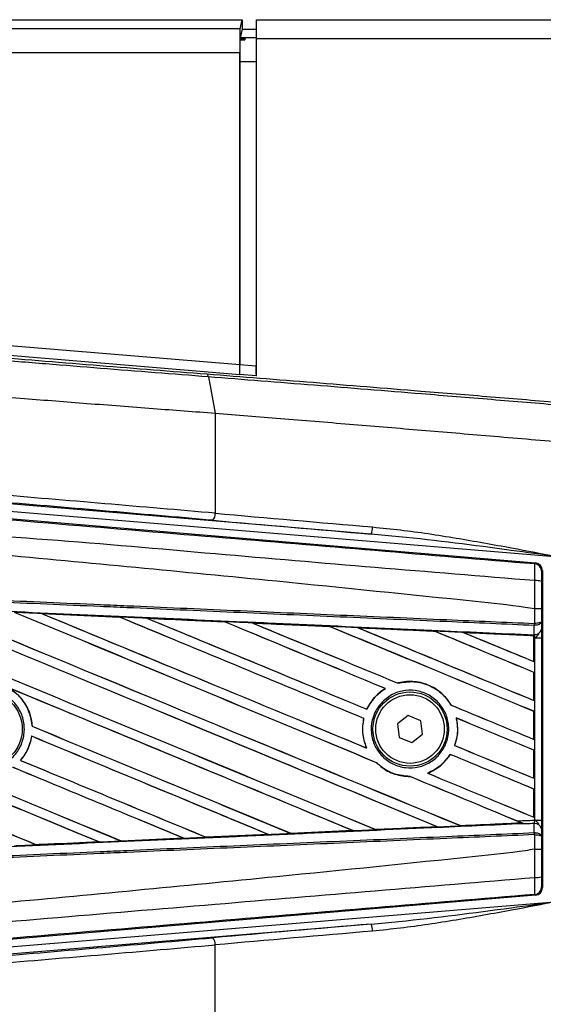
# Model space of a CAD drawing. Header units: millimetres. Extents: x 0 to 420, y 0 to 297.
# Tile 31 of 69: x 63.69 to 67.65, y 244.97 to 252.42. Entities that reach past the tile are written whole.
import ezdxf

# ---------------------------------------------------------------- set-up
doc = ezdxf.new("R2010")
doc.units = ezdxf.units.MM

msp = doc.modelspace()

# ---------------------------------------------------------------- linework, layer by layer
at = {"color": 7, "linetype": 'Continuous', "lineweight": 25}
for p, q in [((61.20394, 252.4204), (65.37367, 252.4204)), ((65.35644, 252.35145), (65.37367, 252.4204)), ((65.37367, 252.4204), (65.37367, 252.34878)), ((65.4806, 252.27724), (65.4806, 252.4204)), ((65.4806, 252.4204), (96.61769, 252.4204)), ((65.35644, 252.35145), (61.20394, 252.35145)), ((65.37367, 252.34878), (65.35706, 252.28232)), ((65.37367, 252.34878), (65.4806, 252.34878)), ((65.35649, 252.27849), (65.35649, 252.26749)), ((65.35649, 252.27849), (65.39259, 252.27849)), ((65.35649, 252.26749), (65.39259, 252.26749)), ((65.4806, 252.28232), (65.35706, 252.28232)), ((65.39259, 252.27849), (65.39259, 252.26749)), ((65.4806, 252.27724), (96.61769, 252.27724)), ((65.4806, 249.72504), (65.4806, 252.27724)), ((61.20394, 252.17261), (65.35493, 252.17261)), ((65.35493, 249.80732), (65.35493, 252.17261)), ((65.35556, 252.10348), (65.35556, 249.80852)), ((65.35556, 252.10348), (65.4806, 252.10348)), ((65.47935, 250.45402), (65.47935, 249.79824)), ((65.4806, 250.45402), (65.47935, 250.45402)), ((65.35493, 249.80732), (63.21109, 249.98546)), ((63.20812, 249.91389), (65.35432, 249.73556)), ((65.47935, 249.79824), (65.35556, 249.80852)), ((65.4806, 249.79824), (65.47935, 249.79824)), ((65.11716, 249.71706), (65.16852, 249.4428)), ((65.35432, 249.73556), (65.35494, 249.73676)), ((65.35494, 249.73676), (65.47999, 249.72637)), ((65.48032, 249.73829), (65.4785, 249.73829)), ((65.47999, 249.72637), (65.4806, 249.72755)), ((65.48032, 249.73829), (65.48032, 249.73829)), ((65.16852, 249.4428), (65.16852, 248.68526)), ((66.3484, 248.52758), (63.46799, 248.76693)), ((63.34752, 248.66672), (67.59334, 248.30872)), ((63.46354, 248.71344), (67.76752, 248.3558)), ((67.58774, 248.30357), (67.59334, 248.30872)), ((67.64579, 248.25166), (67.64019, 248.24651)), ((67.64579, 248.25166), (67.64579, 245.85222)), ((63.85498, 247.92592), (64.44287, 247.89983)), ((63.85526, 247.92582), (63.85498, 247.92592)), ((63.85526, 247.92582), (63.85775, 247.92511)), ((67.58791, 247.96129), (67.58796, 247.96129)), ((67.58791, 247.85096), (67.58791, 247.96129)), ((67.63936, 247.96116), (67.63936, 247.86577)), ((64.44287, 247.89983), (64.4432, 247.89968)), ((64.44393, 247.89905), (64.4432, 247.89968)), ((64.65257, 247.89034), (64.65206, 247.89053)), ((65.23872, 247.86414), (64.65257, 247.89034)), ((64.65257, 247.89034), (64.65502, 247.88965)), ((65.2381, 247.86442), (65.23872, 247.86414)), ((65.23943, 247.86353), (65.23872, 247.86414)), ((65.45066, 247.85464), (65.44976, 247.85498)), ((65.45066, 247.85464), (65.45304, 247.85396)), ((67.58565, 247.85096), (67.58791, 247.85096)), ((67.63936, 247.86577), (67.63988, 247.8074)), ((66.03517, 247.82782), (66.03447, 247.8284)), ((66.24952, 247.81871), (66.25183, 247.81806)), ((66.83112, 247.79191), (66.83046, 247.79247)), ((67.04917, 247.78257), (67.05139, 247.78194)), ((67.58179, 247.75839), (67.04917, 247.78257)), ((67.58435, 247.83574), (67.58796, 247.83582)), ((67.58496, 247.76681), (67.58435, 247.83574)), ((67.58153, 247.75789), (67.58179, 247.75839)), ((67.58153, 247.75789), (67.58153, 247.56284)), ((67.58184, 247.75953), (67.58179, 247.75839)), ((67.58184, 247.74149), (67.58184, 247.75953)), ((67.58184, 247.56237), (67.58184, 247.74149)), ((67.58867, 247.74119), (67.58184, 247.74149)), ((67.58192, 247.7647), (67.58194, 247.76695)), ((67.58194, 247.76695), (67.58496, 247.76681)), ((67.58867, 246.36269), (67.58867, 247.74119)), ((67.58867, 247.74119), (67.64012, 247.74119)), ((67.64012, 247.74119), (67.64012, 246.36269)), ((67.58153, 247.56284), (67.58184, 247.56237)), ((67.58184, 247.48061), (67.58153, 247.4804)), ((67.58153, 247.4804), (67.58153, 247.26842)), ((67.58184, 247.26795), (67.58184, 247.48061)), ((66.55204, 247.39919), (66.55158, 247.39972)), ((66.45615, 247.35871), (66.4572, 247.35861)), ((67.58153, 247.26842), (67.58184, 247.26795)), ((66.31781, 247.20162), (66.31736, 247.20214)), ((66.95594, 247.23257), (66.95524, 247.23252)), ((67.58184, 247.1862), (67.58153, 247.18599)), ((67.58153, 247.18599), (67.58153, 246.97401)), ((67.58184, 246.97354), (67.58184, 247.1862)), ((66.29349, 247.13179), (66.29415, 247.13186)), ((66.63054, 247.15438), (66.54855, 247.09151)), ((66.72598, 247.1148), (66.63054, 247.15438)), ((66.73942, 247.01236), (66.72598, 247.1148)), ((66.99398, 247.13582), (66.99479, 247.13515)), ((63.78279, 247.0729), (63.78217, 247.07282)), ((66.54855, 247.09151), (66.562, 246.98908)), ((63.77864, 246.99759), (63.77919, 246.99703)), ((66.562, 246.98908), (66.65743, 246.9495)), ((66.65743, 246.9495), (66.73942, 247.01236)), ((67.58153, 246.97401), (67.58184, 246.97354)), ((66.3151, 246.90832), (66.31409, 246.90908)), ((66.98226, 246.92727), (66.98157, 246.92722)), ((67.58184, 246.89178), (67.58153, 246.89157)), ((67.58153, 246.89157), (67.58153, 246.6796)), ((67.58184, 246.67913), (67.58184, 246.89178)), ((63.69452, 246.81501), (63.6937, 246.81502)), ((66.94853, 246.86028), (66.94895, 246.85976)), ((66.39004, 246.79731), (66.39098, 246.79727)), ((66.64322, 246.69258), (66.64392, 246.69195)), ((66.77762, 246.71745), (66.77636, 246.71763)), ((67.58153, 246.6796), (67.58184, 246.67913)), ((67.58184, 246.59737), (67.58153, 246.59716)), ((67.58153, 246.59716), (67.58153, 246.38518)), ((67.58184, 246.38471), (67.58184, 246.59737)), ((67.58153, 246.38518), (67.58184, 246.38471)), ((67.58867, 246.36269), (67.64012, 246.36269)), ((66.21144, 246.28294), (65.74223, 246.26196)), ((66.20841, 246.28386), (66.21026, 246.28339)), ((66.38362, 246.29121), (66.38307, 246.29173)), ((66.84823, 246.31274), (66.85002, 246.31229)), ((67.02562, 246.32024), (67.02508, 246.32075)), ((67.02562, 246.32024), (67.48938, 246.34129)), ((67.48765, 246.34172), (67.48938, 246.34129)), ((67.50802, 246.33371), (67.50339, 246.33561)), ((67.58435, 246.26813), (67.58496, 246.33706)), ((67.63988, 246.29647), (67.63936, 246.2381)), ((64.4569, 246.20481), (64.45631, 246.20537)), ((64.4569, 246.20481), (64.92954, 246.22591)), ((64.45717, 246.20468), (64.4569, 246.20481)), ((64.93005, 246.22572), (64.45717, 246.20468)), ((64.9276, 246.2264), (64.92954, 246.22591)), ((64.92954, 246.22591), (64.93005, 246.22572)), ((65.09926, 246.2335), (65.09868, 246.23405)), ((65.09971, 246.23328), (65.09926, 246.2335)), ((65.57088, 246.25431), (65.09971, 246.23328)), ((65.5682, 246.25508), (65.5701, 246.2546)), ((65.5701, 246.2546), (65.57088, 246.25431)), ((65.7415, 246.2623), (65.74094, 246.26283)), ((65.74223, 246.26196), (65.7415, 246.2623)), ((67.58435, 246.26813), (67.58796, 246.26806)), ((67.58791, 246.25291), (67.58565, 246.25291)), ((67.58791, 246.14259), (67.58791, 246.25291)), ((67.63936, 246.2381), (67.63936, 246.14272)), ((63.81443, 246.17624), (63.81383, 246.17681)), ((63.81443, 246.17624), (64.28858, 246.19731)), ((63.81458, 246.17616), (63.81443, 246.17624)), ((64.2866, 246.19782), (64.28858, 246.19731)), ((64.28858, 246.19731), (64.2889, 246.1972)), ((67.58796, 246.14259), (67.58791, 246.14259)), ((67.64019, 245.85736), (67.64579, 245.85222)), ((67.59334, 245.79516), (63.34752, 245.43716)), ((67.59334, 245.79516), (67.58774, 245.8003)), ((63.46354, 245.39044), (67.76752, 245.74807)), ((66.3484, 245.57629), (63.46799, 245.33695)), ((65.16852, 244.66107), (65.16852, 245.41862))]:
    msp.add_line(p, q, dxfattribs=at)
for centre, radius in [((63.42291, 247.05194), 0.28464), ((66.64399, 247.05194), 0.28099), ((66.64399, 247.05194), 0.25948)]:
    msp.add_circle(centre, radius, dxfattribs=at)
for centre, radius, start, end in [((65.10406, 248.67816), 0.06484, 314.312402, 6.281448), ((66.25807, 248.57672), 0.10283, 331.455562, 2.427057), ((67.58293, 248.24651), 0.05727, 0.004605, 85.17567), ((67.59983, 248.0424), 0.13313, 72.682423, 94.906811), ((67.42585, 247.85694), 0.15991, 352.381461, 357.856759), ((67.42948, 247.84282), 0.15864, 357.472223, 2.944029), ((67.5901, 247.81731), 0.05075, 264.186936, 348.746154), ((67.5901, 246.28657), 0.05075, 11.253846, 95.813064), ((67.42585, 246.24693), 0.15991, 2.143241, 7.618539), ((67.42948, 246.26106), 0.15864, 357.055971, 2.527777), ((67.59983, 246.06148), 0.13313, 265.093189, 287.317577), ((67.58293, 245.85737), 0.05727, 274.82433, 359.995395), ((66.25807, 245.52715), 0.10283, 357.572943, 28.544438), ((65.10406, 245.42571), 0.06484, 353.718552, 45.687598)]:
    msp.add_arc(centre, radius, start, end, dxfattribs=at)
for centre, major_axis, ratio, start_param, end_param in [((65.35649, 252.17261), (0, 0.17895), 0.0087269, 0.0349066, 1.5707963), ((65.35712, 252.10348), (0, 0.17895), 0.0087269, 0.4115168, 1.5707963), ((65.35712, 252.10348), (0, 0.17895), 0.0087269, 0.0349066, 0.2245258), ((65.35431, 249.80737), (0, 0.07183), 0.0086969, 3.1583232, 4.7116663), ((65.35493, 249.80857), (0, 0.07183), 0.0086969, 3.1583232, 4.7116663), ((65.47748, 249.79839), (0, 0.07183), 0.0260959, 3.7209589, 4.7102191), ((65.47997, 249.79818), (0, 0.07183), 0.0086969, 3.1583232, 3.7263347), ((63.207, 248.72735), (7.15795, -0.5905), 0.0172664, 1.2946372, 1.53427), ((63.20256, 248.67386), (7.10426, -0.5905), 0.0173951, 1.2946586, 1.5342915), ((67.76752, 248.62874), (9.48428, -0.79279), 0.0174922, 4.4362676, 4.5649819), ((67.76307, 248.57525), (9.53796, -0.79279), 0.0173951, 4.4362513, 4.5649656), ((67.58852, 248.25165), (0.04216, 0.03876), 0.9999298, 5.5398822, 7.0264884), ((61.35346, 248.95276), (61.40054, -25.43487), 0.0080625, 4.73054, 4.7977625), ((61.35346, 248.95276), (61.36475, -25.42005), 0.0080625, 4.7305916, 4.797783), ((61.35346, 248.01143), (61.40054, -25.43487), 0.0080625, 1.4844685, 1.5497155), ((61.35346, 248.01143), (61.36475, -25.42005), 0.0080625, 1.4844738, 1.5496877), ((61.35346, 249.24718), (61.40054, -25.43487), 0.0080625, 4.7435023, 4.8082676), ((61.35346, 249.24718), (61.36475, -25.42005), 0.0080625, 4.7435622, 4.8082852), ((61.35346, 248.30584), (61.40054, -25.43487), 0.0080625, 1.4920007, 1.5367618), ((61.35346, 248.30584), (61.36475, -25.42005), 0.0080625, 1.491968, 1.5367252), ((61.35346, 249.54159), (61.40054, -25.43487), 0.0080625, 4.7564808, 4.7966243), ((61.35346, 249.54159), (61.36475, -25.42005), 0.0080625, 4.7565498, 4.7966551), ((61.35346, 246.9632), (61.36507, -2.68007), 0.0174384, 1.5211746, 1.5307369), ((61.35346, 248.60026), (61.40054, -25.43487), 0.0080625, 1.4935829, 1.5237995), ((61.35346, 248.60026), (61.36475, -25.42005), 0.0080625, 1.4935466, 1.5237528), ((61.35346, 249.836), (61.40054, -25.43487), 0.0080625, 4.7694771, 4.7966686), ((61.35346, 249.836), (61.36475, -25.42005), 0.0080625, 4.7695567, 4.7967086), ((61.35346, 246.9632), (61.36507, -2.68007), 0.0174384, 1.50819, 1.5177301), ((61.35346, 248.89467), (61.40054, -25.43487), 0.0080625, 1.4909186, 1.510827), ((61.35346, 248.89467), (61.36475, -25.42005), 0.0080625, 1.490887, 1.5107682), ((61.35346, 250.13042), (61.40054, -25.43487), 0.0080625, 4.7824925, 4.8004965), ((61.35346, 250.13042), (61.36475, -25.42005), 0.0080625, 4.7825851, 4.8005386), ((61.35346, 246.9632), (61.36507, -2.68007), 0.0174384, 1.495191, 1.5047017), ((61.35346, 249.18908), (61.40054, -25.43487), 0.0080625, 1.4725233, 1.4978432), ((61.35346, 249.18908), (61.36475, -25.42005), 0.0080625, 1.472469, 1.4977693), ((61.35346, 250.42483), (61.40054, -25.43487), 0.0080625, 4.7955283, 4.8173417), ((61.35346, 250.42483), (61.36475, -25.42005), 0.0080625, 4.7956373, 4.817396), ((61.35346, 246.9632), (61.36507, -2.68007), 0.0174384, 1.4821755, 1.4916495), ((61.35346, 249.4835), (61.40054, -25.43487), 0.0080625, 1.4725233, 1.4848473), ((61.35346, 249.4835), (61.36475, -25.42005), 0.0080625, 1.472469, 1.4847537), ((61.35346, 250.71924), (61.40054, -25.43487), 0.0080625, 4.8085854, 4.8173417), ((61.35346, 250.71924), (61.36475, -25.42005), 0.0080625, 4.8087157, 4.817396), ((61.35346, 246.9632), (61.36507, -2.68007), 0.0174384, 1.4698908, 1.478571), ((61.35346, 248.06953), (61.36475, -25.42005), 0.0080625, 4.7157288, 4.7663143), ((61.35346, 248.06953), (61.40054, -25.43487), 0.0080625, 4.7157288, 4.7662988), ((61.35346, 247.71702), (61.40054, -25.43487), 0.0080625, 1.4949342, 1.5376601), ((61.35346, 247.71702), (61.36475, -25.42005), 0.0080625, 1.4949375, 1.5375119), ((61.35346, 246.83378), (61.40054, -25.43487), 0.0080625, 1.5263102, 1.5671512), ((61.35346, 246.83378), (61.36475, -25.42005), 0.0080625, 1.5263198, 1.5671374), ((61.35346, 250.13042), (61.40054, -25.43487), 0.0080625, 4.8070888, 4.8173417), ((61.35346, 250.13042), (61.36475, -25.42005), 0.0080625, 4.8071536, 4.817396), ((61.35346, 248.89467), (61.40054, -25.43487), 0.0080625, 1.4725233, 1.4821426), ((61.35346, 248.89467), (61.36475, -25.42005), 0.0080625, 1.472469, 1.4820756), ((61.35346, 248.65835), (61.40054, -25.43487), 0.0080625, 4.7552941, 4.7872672), ((61.35346, 248.65835), (61.36475, -25.42005), 0.0080625, 4.7553273, 4.7872878), ((61.35346, 247.77511), (61.40054, -25.43487), 0.0080625, 4.7227138, 4.7558224), ((61.35346, 247.77511), (61.36475, -25.42005), 0.0080625, 4.7227276, 4.7558335), ((61.35346, 247.4226), (61.40054, -25.43487), 0.0080625, 1.5053953, 1.5346283), ((61.35346, 247.4226), (61.36475, -25.42005), 0.0080625, 1.505399, 1.5345964), ((61.35346, 249.836), (61.40054, -25.43487), 0.0080625, 4.8075194, 4.8173417), ((61.35346, 249.836), (61.36475, -25.42005), 0.0080625, 4.8075844, 4.817396), ((61.35346, 248.36394), (61.40054, -25.43487), 0.0080625, 4.7538521, 4.7767798), ((61.35346, 248.36394), (61.36475, -25.42005), 0.0080625, 4.7538879, 4.7767986), ((61.35346, 248.60026), (61.40054, -25.43487), 0.0080625, 1.4725233, 1.482886), ((61.35346, 248.60026), (61.36475, -25.42005), 0.0080625, 1.472469, 1.4828257), ((61.35346, 247.12819), (61.40054, -25.43487), 0.0080625, 1.5158534, 1.5369497), ((61.35346, 247.12819), (61.36475, -25.42005), 0.0080625, 1.5158593, 1.5369218), ((61.35346, 248.30584), (61.40054, -25.43487), 0.0080625, 1.4746438, 1.4878779), ((61.35346, 248.30584), (61.36475, -25.42005), 0.0080625, 1.4740067, 1.4878161), ((61.35346, 249.54159), (61.40054, -25.43487), 0.0080625, 4.8041637, 4.8173417), ((61.35346, 249.54159), (61.36475, -25.42005), 0.0080625, 4.8042359, 4.817396), ((61.35346, 248.30584), (61.40054, -25.43487), 0.0080625, 1.4739962, 1.4746438), ((61.35346, 247.14068), (61.36507, 2.68007), 0.0174384, 4.7831864, 4.790826), ((61.35346, 247.14068), (61.36507, 2.68007), 0.0174384, 4.7936815, 4.8012897), ((61.35346, 247.14068), (61.36507, 2.68007), 0.0174384, 4.8041838, 4.8117568), ((61.35346, 247.14068), (61.36507, 2.68007), 0.0174384, 4.7622128, 4.7699042), ((61.35346, 247.14068), (61.36507, 2.68007), 0.0174384, 4.7726972, 4.7803646), ((61.35346, 247.14068), (61.36507, 2.68007), 0.0174384, 4.7517321, 4.7594438), ((67.58852, 245.85222), (0.04216, -0.03876), 0.9999298, 5.5398822, 7.0264884), ((67.76307, 245.52863), (9.53796, 0.79279), 0.0173951, 1.7182197, 1.846934), ((63.20256, 245.43002), (7.10426, 0.5905), 0.0173951, 4.7488938, 4.9885267), ((67.76752, 245.47514), (9.48428, 0.79279), 0.0174922, 1.7182034, 1.8469177), ((63.207, 245.37652), (7.15795, 0.5905), 0.0172664, 4.7489153, 4.9885481)]:
    msp.add_ellipse(centre, major_axis=major_axis, ratio=ratio, start_param=start_param, end_param=end_param, dxfattribs=at)
for points, knots in [([(65.11716, 249.71706), (64.98264, 249.72758), (64.7131, 249.74864), (64.3018, 249.78137), (63.8866, 249.81482), (63.52072, 249.84468), (63.29343, 249.86347), (63.20576, 249.87072)], [0, 0, 0, 0, 0.2156209, 0.4320355, 0.6476621, 0.864081, 1, 1, 1, 1]), ([(63.20723, 249.89252), (63.29444, 249.88529), (63.51973, 249.8666), (63.88312, 249.83683), (64.29481, 249.80353), (64.70364, 249.77089), (64.97123, 249.7499), (65.10528, 249.73938)], [0, 0, 0, 0, 0.1361498, 0.3517185, 0.5680787, 0.783643, 1, 1, 1, 1]), ([(65.48032, 249.73829), (65.48035, 249.74062), (65.4804, 249.7453), (65.48047, 249.75421), (65.48053, 249.7642), (65.48057, 249.77505), (65.48059, 249.78649), (65.4806, 249.79429), (65.4806, 249.79824)], [0, 0, 0, 0, 0.1676372, 0.3352458, 0.5028524, 0.6704569, 0.8330431, 1, 1, 1, 1]), ([(65.10528, 249.73938), (65.37227, 249.71841), (65.90627, 249.67646), (66.62868, 249.61828), (67.25805, 249.56694), (67.61392, 249.53746), (67.79211, 249.52271)], [0, 0, 0, 0, 0.3038166, 0.6076325, 0.8035273, 1, 1, 1, 1]), ([(67.7903, 249.50094), (67.61354, 249.51561), (67.25951, 249.54501), (66.63335, 249.59623), (65.9141, 249.6543), (65.38281, 249.69614), (65.11716, 249.71706)], [0, 0, 0, 0, 0.1958911, 0.3923604, 0.6961778, 1, 1, 1, 1]), ([(63.207, 249.59455), (63.37933, 249.58088), (63.71049, 249.5546), (64.20891, 249.51579), (64.69231, 249.47865), (65.0126, 249.45454), (65.16852, 249.4428)], [0, 0, 0, 0, 0.2602274, 0.5000726, 0.7566382, 1, 1, 1, 1]), ([(65.16852, 249.4428), (65.33271, 249.42954), (65.66827, 249.40242), (66.1798, 249.36041), (66.69825, 249.31733), (67.22676, 249.27291), (67.58346, 249.24247), (67.76752, 249.22676)], [0, 0, 0, 0, 0.19363632, 0.39571275, 0.5934258, 0.7902057, 1, 1, 1, 1]), ([(61.36518, 248.82547), (61.78823, 248.78982), (62.63434, 248.71853), (63.90311, 248.61191), (65.55587, 248.47328), (66.78259, 248.37082), (67.58774, 248.30357)], [0, 0, 0, 0, 0.2036202, 0.4072406, 0.6109477, 1, 1, 1, 1]), ([(67.58844, 248.17503), (66.78239, 248.24091), (65.55386, 248.34132), (63.89844, 248.49074), (62.62623, 248.56423), (61.77942, 248.71927), (61.3545, 248.69789), (61.3545, 248.69789)], [0, 0, 0, 0, 0.3887669, 0.5925279, 0.7962893, 0.9999993, 1, 1, 1, 1]), ([(67.58791, 247.96129), (67.56386, 247.96515), (67.41547, 247.98897), (66.76438, 248.05526), (65.42663, 248.19339), (63.49657, 248.37517), (62.06812, 248.50729), (61.35346, 248.57339)], [0, 0, 0, 0, 0.0117013, 0.0722088, 0.3141935, 0.6568871, 1, 1, 1, 1]), ([(67.76752, 248.3558), (67.76579, 248.35604), (67.64651, 248.37227), (67.24436, 248.42672), (66.77322, 248.48878), (66.41901, 248.52113), (66.3484, 248.52758)], [0, 0, 0, 0, 0.0036655, 0.2523883, 0.8509607, 1, 1, 1, 1]), ([(66.36081, 248.58108), (66.43096, 248.57409), (66.64166, 248.5531), (66.99262, 248.49925), (67.38944, 248.42785), (67.64772, 248.37864), (67.76581, 248.35613), (67.76752, 248.3558)], [0, 0, 0, 0, 0.14934118, 0.44856158, 0.74785383, 0.99634397, 1, 1, 1, 1]), ([(67.58844, 248.17503), (67.58885, 248.19077), (67.58967, 248.22224), (67.58998, 248.26218), (67.58956, 248.29074), (67.58866, 248.30227), (67.58793, 248.3033), (67.58774, 248.30357)], [0, 0, 0, 0, 0.2296881, 0.4595969, 0.6887793, 0.9180889, 1, 1, 1, 1]), ([(67.64019, 248.24651), (67.64017, 248.24636), (67.64005, 248.24579), (67.63986, 248.23894), (67.63966, 248.22184), (67.63951, 248.19786), (67.63947, 248.17894), (67.63946, 248.16949)], [0, 0, 0, 0, 0.0821077, 0.3116546, 0.5407071, 0.7703697, 1, 1, 1, 1]), ([(67.58796, 247.96129), (67.58799, 247.98012), (67.58814, 248.05148), (67.58831, 248.12265), (67.58844, 248.17503)], [0, 0, 0, 0, 0.2638842, 1, 1, 1, 1]), ([(67.63946, 248.16949), (67.63942, 248.1184), (67.63937, 248.04904), (67.63937, 247.97948), (67.63936, 247.96116)], [0, 0, 0, 0, 0.7365741, 1, 1, 1, 1]), ([(67.58435, 247.83574), (67.36324, 247.84539), (66.87387, 247.86673), (66.11498, 247.89983), (65.30787, 247.93503), (64.7019, 247.96146), (64.09589, 247.98789), (63.48989, 248.01433), (62.50835, 248.05714), (61.79599, 248.08821), (61.35318, 248.10752)], [0, 0, 0, 0, 0.1067875, 0.2363437, 0.3660007, 0.4956801, 0.5280685, 0.6576247, 0.7871808, 1, 1, 1, 1]), ([(61.35385, 248.12271), (61.79669, 248.10339), (62.50913, 248.07233), (63.49077, 248.02952), (64.09683, 248.0031), (64.7029, 247.97667), (65.30894, 247.95024), (66.11613, 247.91504), (66.87509, 247.88195), (67.36451, 247.86061), (67.58565, 247.85096)], [0, 0, 0, 0, 0.2128192, 0.3423754, 0.4719316, 0.50432, 0.6339994, 0.7636564, 0.8932125, 1, 1, 1, 1]), ([(61.35034, 248.04237), (61.42955, 248.03892), (61.8256, 248.02162), (62.53847, 247.99034), (63.48866, 247.94841), (64.43831, 247.90623), (65.22905, 247.87089), (66.01912, 247.83542), (66.75104, 247.80242), (67.32411, 247.7764), (67.58192, 247.7647)], [0, 0, 0, 0, 0.0380636, 0.1903223, 0.342581, 0.4948397, 0.6470984, 0.723226, 0.8754847, 1, 1, 1, 1]), ([(63.85498, 247.92592), (63.84427, 247.9264), (63.79075, 247.92877), (63.72168, 247.93183), (63.6633, 247.93441), (63.64774, 247.9351)], [0, 0, 0, 0, 0.1549567, 0.7747838, 1, 1, 1, 1]), ([(64.4432, 247.89968), (64.44118, 247.89977), (64.24525, 247.9085), (64.04924, 247.9172), (63.85526, 247.92582)], [0, 0, 0, 0, 0.0102907, 1, 1, 1, 1]), ([(67.63936, 247.96116), (67.63928, 247.96116), (67.63893, 247.96118), (67.63452, 247.96121), (67.62303, 247.96125), (67.60698, 247.96128), (67.5943, 247.96128), (67.58796, 247.96129)], [0, 0, 0, 0, 0.0716067, 0.3068114, 0.5378745, 0.7689372, 1, 1, 1, 1]), ([(64.65206, 247.89053), (64.64136, 247.89101), (64.58786, 247.89339), (64.51813, 247.89649), (64.45909, 247.89911), (64.44287, 247.89983)], [0, 0, 0, 0, 0.15347314, 0.767366, 1, 1, 1, 1]), ([(64.65206, 247.89053), (64.7678, 247.88538), (64.92868, 247.87822), (65.124, 247.86951), (65.20361, 247.86596), (65.2381, 247.86442)], [0, 0, 0, 0, 0.5923667, 0.823393, 1, 1, 1, 1]), ([(65.44976, 247.85498), (65.43907, 247.85546), (65.38558, 247.85784), (65.31503, 247.86099), (65.25517, 247.86366), (65.2381, 247.86442)], [0, 0, 0, 0, 0.15162012, 0.75810089, 1, 1, 1, 1]), ([(65.44976, 247.85498), (65.4907, 247.85315), (65.58413, 247.84898), (65.73212, 247.84237), (65.88571, 247.8355), (65.98681, 247.83098), (66.03337, 247.8289)], [0, 0, 0, 0, 0.2103832, 0.4801439, 0.7606264, 1, 1, 1, 1]), ([(66.03447, 247.8284), (65.97621, 247.83103), (65.78166, 247.83978), (65.58701, 247.84852), (65.45066, 247.85464)], [0, 0, 0, 0, 0.2994906, 1, 1, 1, 1]), ([(67.63936, 247.86577), (67.63936, 247.86573), (67.63933, 247.8649), (67.63839, 247.8624), (67.63306, 247.85851), (67.62137, 247.8547), (67.60597, 247.85193), (67.59396, 247.85129), (67.58791, 247.85096)], [0, 0, 0, 0, 0.0053156, 0.1176999, 0.3508535, 0.5700679, 0.7835799, 1, 1, 1, 1]), ([(67.63936, 247.86577), (67.63936, 247.8657), (67.63933, 247.864), (67.6384, 247.85895), (67.63309, 247.85108), (67.62141, 247.84337), (67.60602, 247.83778), (67.59401, 247.83648), (67.58796, 247.83582)], [0, 0, 0, 0, 0.0053156, 0.1176999, 0.3508535, 0.5700679, 0.7835799, 1, 1, 1, 1]), ([(66.24802, 247.8193), (66.23733, 247.81978), (66.18388, 247.82217), (66.11233, 247.82537), (66.05146, 247.82809), (66.03337, 247.8289)], [0, 0, 0, 0, 0.1494253, 0.747127, 1, 1, 1, 1]), ([(66.03337, 247.8289), (66.03377, 247.82872), (66.03435, 247.82847), (66.03444, 247.82842), (66.03447, 247.8284)], [0, 0, 0, 0, 0.6976298, 1, 1, 1, 1]), ([(66.24802, 247.8193), (66.30727, 247.81664), (66.4307, 247.81112), (66.6211, 247.80259), (66.75536, 247.79658), (66.82546, 247.79344), (66.82859, 247.7933)], [0, 0, 0, 0, 0.3060679, 0.6376123, 0.9838287, 1, 1, 1, 1]), ([(66.24952, 247.81871), (66.24933, 247.81878), (66.24904, 247.81889), (66.24827, 247.8192), (66.24802, 247.8193)], [0, 0, 0, 0, 0.6753525, 1, 1, 1, 1]), ([(66.83046, 247.79247), (66.82253, 247.79283), (66.62896, 247.80159), (66.43528, 247.81033), (66.24952, 247.81871)], [0, 0, 0, 0, 0.040966, 1, 1, 1, 1]), ([(67.04674, 247.78352), (67.03606, 247.784), (66.98265, 247.78639), (66.90994, 247.78965), (66.84789, 247.79243), (66.82859, 247.7933)], [0, 0, 0, 0, 0.1469211, 0.7346058, 1, 1, 1, 1]), ([(66.82859, 247.7933), (66.82915, 247.79305), (66.83014, 247.79263), (66.83036, 247.79252), (66.83046, 247.79247)], [0, 0, 0, 0, 0.5692261, 1, 1, 1, 1]), ([(67.04674, 247.78352), (67.11426, 247.78049), (67.25876, 247.77402), (67.43711, 247.76602), (67.54794, 247.76105), (67.58184, 247.75953)], [0, 0, 0, 0, 0.37841711, 0.80985914, 1, 1, 1, 1]), ([(67.04917, 247.78257), (67.04893, 247.78266), (67.04851, 247.78281), (67.04729, 247.7833), (67.04674, 247.78352)], [0, 0, 0, 0, 0.5548092, 1, 1, 1, 1]), ([(67.58867, 247.74119), (67.58878, 247.74127), (67.59301, 247.74465), (67.60357, 247.75318), (67.61263, 247.7631), (67.61812, 247.76911)], [0, 0, 0, 0, 0.0099417, 0.4001815, 1, 1, 1, 1]), ([(67.63988, 247.8074), (67.63994, 247.79782), (67.64007, 247.77995), (67.64012, 247.75522), (67.64012, 247.74297), (67.64012, 247.74119)], [0, 0, 0, 0, 0.4975078, 0.9271867, 1, 1, 1, 1]), ([(67.58184, 247.74149), (67.58185, 247.74619), (67.58186, 247.75492), (67.5819, 247.76306), (67.58193, 247.76644), (67.58194, 247.76695)], [0, 0, 0, 0, 0.4979723, 0.9247743, 1, 1, 1, 1]), ([(67.58192, 247.7647), (67.5819, 247.76318), (67.58188, 247.76103), (67.58185, 247.75987), (67.58184, 247.75953)], [0, 0, 0, 0, 0.7081808, 1, 1, 1, 1]), ([(67.58867, 247.74119), (67.58862, 247.74188), (67.58828, 247.74663), (67.58723, 247.75625), (67.58576, 247.76311), (67.58496, 247.76681)], [0, 0, 0, 0, 0.07186819, 0.49878626, 1, 1, 1, 1]), ([(66.95594, 247.23257), (66.93687, 247.26002), (66.8947, 247.32073), (66.79722, 247.38512), (66.67884, 247.41729), (66.59442, 247.41093), (66.55344, 247.40021), (66.55158, 247.39972)], [0, 0, 0, 0, 0.21249051, 0.46995687, 0.72845963, 0.98766436, 1, 1, 1, 1]), ([(66.55204, 247.39919), (66.59213, 247.40577), (66.67247, 247.41895), (66.79211, 247.38637), (66.89182, 247.32304), (66.93523, 247.26108), (66.95524, 247.23252)], [0, 0, 0, 0, 0.2586156, 0.5182547, 0.7778659, 1, 1, 1, 1]), ([(63.21122, 247.2656), (63.23759, 247.28703), (63.29033, 247.32988), (63.39076, 247.35635), (63.49309, 247.35023), (63.58796, 247.30998), (63.66406, 247.24073), (63.71296, 247.15017), (63.72911, 247.04857), (63.71073, 246.94739), (63.65993, 246.858), (63.58241, 246.79044), (63.48687, 246.75231), (63.38405, 246.74797), (63.28558, 246.77793), (63.20258, 246.83882), (63.14446, 246.92371), (63.11764, 247.02314), (63.12554, 247.12541), (63.1607, 247.2089), (63.19719, 247.24985), (63.21122, 247.2656)], [0, 0, 0, 0, 0.0537008, 0.107401, 0.161118, 0.214849, 0.268575, 0.3222758, 0.3759418, 0.429583, 0.4832243, 0.5368906, 0.5905915, 0.6443177, 0.6980486, 0.7517655, 0.8054595, 0.8591318, 0.9127903, 0.9664454, 1, 1, 1, 1]), ([(63.59262, 247.36913), (63.61362, 247.35621), (63.66902, 247.32211), (63.73756, 247.23921), (63.77467, 247.14677), (63.78045, 247.08973), (63.78217, 247.07282)], [0, 0, 0, 0, 0.2012869, 0.5312186, 0.8609815, 1, 1, 1, 1]), ([(63.78279, 247.0729), (63.7822, 247.08044), (63.77847, 247.12816), (63.75203, 247.21404), (63.68623, 247.30796), (63.6265, 247.34805), (63.60041, 247.36556)], [0, 0, 0, 0, 0.0633447, 0.4007335, 0.7381907, 1, 1, 1, 1]), ([(66.45615, 247.35871), (66.45277, 247.35658), (66.4278, 247.34088), (66.37379, 247.29605), (66.3349, 247.24013), (66.3177, 247.20287), (66.31736, 247.20214)], [0, 0, 0, 0, 0.05665864, 0.41860581, 0.98857398, 1, 1, 1, 1]), ([(66.31781, 247.20162), (66.33777, 247.23682), (66.37323, 247.29937), (66.43165, 247.34059), (66.4572, 247.35861)], [0, 0, 0, 0, 0.56283687, 1, 1, 1, 1]), ([(66.43444, 247.25807), (66.45999, 247.27934), (66.51108, 247.32187), (66.60896, 247.34887), (66.70914, 247.344), (66.80245, 247.30555), (66.87762, 247.23842), (66.92619, 247.15023), (66.94275, 247.05118), (66.92571, 246.95245), (66.87711, 246.86495), (66.80232, 246.79832), (66.70952, 246.76005), (66.60903, 246.75465), (66.51229, 246.78297), (66.43042, 246.84183), (66.37284, 246.9244), (66.34585, 247.0213), (66.35269, 247.12107), (66.38612, 247.20255), (66.42105, 247.24269), (66.43444, 247.25807)], [0, 0, 0, 0, 0.05380404, 0.10760312, 0.16151831, 0.21550142, 0.26942201, 0.32316797, 0.37670505, 0.43010079, 0.48349336, 0.5370217, 0.59075653, 0.64466936, 0.69865246, 0.75257487, 0.80634185, 0.85992939, 0.91338519, 0.9668046, 1, 1, 1, 1]), ([(66.29349, 247.13179), (66.29077, 247.11723), (66.28066, 247.06317), (66.28575, 246.98538), (66.30692, 246.92838), (66.31409, 246.90908)], [0, 0, 0, 0, 0.1960692, 0.727723, 1, 1, 1, 1]), ([(66.3151, 246.90832), (66.30227, 246.94629), (66.27761, 247.01925), (66.28879, 247.09536), (66.29415, 247.13186)], [0, 0, 0, 0, 0.520389, 1, 1, 1, 1]), ([(66.99398, 247.13582), (66.99999, 247.09616), (67.0107, 247.02546), (66.99046, 246.95719), (66.98157, 246.92722)], [0, 0, 0, 0, 0.5610233, 1, 1, 1, 1]), ([(66.98226, 246.92727), (66.98767, 246.94427), (67.00526, 246.99958), (67.00767, 247.07191), (66.99722, 247.12321), (66.99479, 247.13515)], [0, 0, 0, 0, 0.2539841, 0.8264322, 1, 1, 1, 1]), ([(63.77864, 246.99759), (63.7691, 246.95822), (63.7529, 246.89134), (63.71095, 246.83726), (63.6937, 246.81502)], [0, 0, 0, 0, 0.58867165, 1, 1, 1, 1]), ([(63.69452, 246.81501), (63.70674, 246.83049), (63.74395, 246.87767), (63.76962, 246.94243), (63.77788, 246.98958), (63.77919, 246.99703)], [0, 0, 0, 0, 0.2914904, 0.8881008, 1, 1, 1, 1]), ([(66.94853, 246.86028), (66.92395, 246.82789), (66.87753, 246.76674), (66.80873, 246.73334), (66.77636, 246.71763)], [0, 0, 0, 0, 0.5295417, 1, 1, 1, 1]), ([(66.77762, 246.71745), (66.81143, 246.73415), (66.87979, 246.76789), (66.92573, 246.82892), (66.94895, 246.85976)], [0, 0, 0, 0, 0.4947316, 1, 1, 1, 1]), ([(66.39004, 246.79731), (66.40087, 246.78731), (66.44126, 246.75), (66.52614, 246.70338), (66.60517, 246.69571), (66.64392, 246.69195)], [0, 0, 0, 0, 0.1573825, 0.5868292, 1, 1, 1, 1]), ([(66.64322, 246.69258), (66.60302, 246.69669), (66.52239, 246.70494), (66.43886, 246.75271), (66.40014, 246.78874), (66.39098, 246.79727)], [0, 0, 0, 0, 0.431457, 0.865462, 1, 1, 1, 1]), ([(67.4523, 246.35674), (67.48988, 246.35838), (67.53534, 246.36036), (67.58079, 246.36234), (67.58867, 246.36269)], [0, 0, 0, 0, 0.82656383, 1, 1, 1, 1]), ([(67.50802, 246.33371), (67.49582, 246.33873), (67.47736, 246.34634), (67.45865, 246.3541), (67.4523, 246.35674)], [0, 0, 0, 0, 0.6608732, 1, 1, 1, 1]), ([(67.58496, 246.33706), (67.58509, 246.33758), (67.58592, 246.34098), (67.58729, 246.34849), (67.58828, 246.35721), (67.58862, 246.36194), (67.58867, 246.36269)], [0, 0, 0, 0, 0.0771068, 0.5053181, 0.9215233, 1, 1, 1, 1]), ([(67.61812, 246.33476), (67.61263, 246.34077), (67.60357, 246.3507), (67.59301, 246.35923), (67.58878, 246.3626), (67.58867, 246.36269)], [0, 0, 0, 0, 0.5998185, 0.9900583, 1, 1, 1, 1]), ([(67.64012, 246.36269), (67.64011, 246.35047), (67.64008, 246.32778), (67.63996, 246.30662), (67.63989, 246.29781), (67.63988, 246.29647)], [0, 0, 0, 0, 0.4977123, 0.9237782, 1, 1, 1, 1]), ([(67.50339, 246.33561), (67.27174, 246.3251), (66.72481, 246.30027), (66.01912, 246.26846), (65.22905, 246.23298), (64.43831, 246.19765), (63.48867, 246.15547), (62.53847, 246.11353), (61.8256, 246.08226), (61.42955, 246.06496), (61.35034, 246.0615)], [0, 0, 0, 0, 0.1133009, 0.26751, 0.3446127, 0.4988218, 0.6530308, 0.8072398, 0.9614489, 1, 1, 1, 1]), ([(65.7415, 246.2623), (65.78089, 246.26407), (65.93719, 246.27109), (66.09341, 246.27813), (66.21026, 246.28339)], [0, 0, 0, 0, 0.2520371, 1, 1, 1, 1]), ([(66.21026, 246.28339), (66.21043, 246.28333), (66.21064, 246.28326), (66.21128, 246.28301), (66.21144, 246.28294)], [0, 0, 0, 0, 0.748666, 1, 1, 1, 1]), ([(66.21144, 246.28294), (66.22213, 246.28342), (66.27991, 246.28601), (66.33767, 246.28859), (66.38475, 246.2907)], [0, 0, 0, 0, 0.18503, 1, 1, 1, 1]), ([(66.38362, 246.29121), (66.52466, 246.29758), (66.68015, 246.3046), (66.83557, 246.31163), (66.85002, 246.31229)], [0, 0, 0, 0, 0.9070225, 1, 1, 1, 1]), ([(66.38475, 246.2907), (66.38433, 246.29088), (66.38373, 246.29114), (66.38364, 246.29119), (66.38362, 246.29121)], [0, 0, 0, 0, 0.6973497, 1, 1, 1, 1]), ([(66.85176, 246.31162), (66.78185, 246.30848), (66.62622, 246.30151), (66.47051, 246.29454), (66.38475, 246.2907)], [0, 0, 0, 0, 0.4492129, 1, 1, 1, 1]), ([(66.85002, 246.31229), (66.85019, 246.31223), (66.85048, 246.31213), (66.8514, 246.31176), (66.85176, 246.31162)], [0, 0, 0, 0, 0.615701, 1, 1, 1, 1]), ([(66.85176, 246.31162), (66.86244, 246.3121), (66.91586, 246.31449), (66.97438, 246.31711), (67.02221, 246.31926), (67.02731, 246.31949)], [0, 0, 0, 0, 0.1825482, 0.9127414, 1, 1, 1, 1]), ([(67.02731, 246.31949), (67.02678, 246.31972), (67.02585, 246.32012), (67.02569, 246.3202), (67.02562, 246.32024)], [0, 0, 0, 0, 0.5769873, 1, 1, 1, 1]), ([(67.49187, 246.34031), (67.43645, 246.33783), (67.28165, 246.33089), (67.12676, 246.32394), (67.02731, 246.31949)], [0, 0, 0, 0, 0.3579755, 1, 1, 1, 1]), ([(67.48938, 246.34129), (67.48957, 246.34122), (67.48993, 246.34109), (67.49124, 246.34056), (67.49187, 246.34031)], [0, 0, 0, 0, 0.5174533, 1, 1, 1, 1]), ([(67.49187, 246.34031), (67.49382, 246.33952), (67.49727, 246.33812), (67.50154, 246.33637), (67.50339, 246.33561)], [0, 0, 0, 0, 0.5670555, 1, 1, 1, 1]), ([(67.58496, 246.33706), (67.57903, 246.3368), (67.55339, 246.33569), (67.52774, 246.33457), (67.50802, 246.33371)], [0, 0, 0, 0, 0.231001, 1, 1, 1, 1]), ([(61.35318, 245.99636), (61.79599, 246.01567), (62.50835, 246.04674), (63.48989, 246.08955), (64.09589, 246.11598), (64.7019, 246.14241), (65.30787, 246.16884), (66.11498, 246.20405), (66.87387, 246.23715), (67.36324, 246.25849), (67.58435, 246.26813)], [0, 0, 0, 0, 0.2128192, 0.3423754, 0.4719315, 0.5043199, 0.6339993, 0.7636563, 0.8932125, 1, 1, 1, 1]), ([(67.58565, 246.25291), (67.36451, 246.24327), (66.87509, 246.22193), (66.11613, 246.18883), (65.30894, 246.15364), (64.7029, 246.12721), (64.09683, 246.10078), (63.49077, 246.07435), (62.50913, 246.03155), (61.79669, 246.00048), (61.35385, 245.98117)], [0, 0, 0, 0, 0.1067875, 0.2363437, 0.3660006, 0.49568, 0.5280684, 0.6576246, 0.7871807, 1, 1, 1, 1]), ([(64.2889, 246.1972), (64.2996, 246.19768), (64.35569, 246.20017), (64.41178, 246.20266), (64.45717, 246.20468)], [0, 0, 0, 0, 0.1907829, 1, 1, 1, 1]), ([(64.93005, 246.22572), (64.94074, 246.2262), (64.9961, 246.22866), (65.05266, 246.23119), (65.09851, 246.23323), (65.09971, 246.23328)], [0, 0, 0, 0, 0.1891642, 0.9787735, 1, 1, 1, 1]), ([(65.09926, 246.2335), (65.19477, 246.23777), (65.35174, 246.2448), (65.50866, 246.25184), (65.5701, 246.2546)], [0, 0, 0, 0, 0.6083995, 1, 1, 1, 1]), ([(65.57088, 246.25431), (65.58158, 246.25478), (65.6387, 246.25733), (65.69581, 246.25989), (65.74223, 246.26196)], [0, 0, 0, 0, 0.1872412, 1, 1, 1, 1]), ([(67.58791, 246.25291), (67.59396, 246.25259), (67.60597, 246.25194), (67.62137, 246.24918), (67.63306, 246.24537), (67.63839, 246.24148), (67.63933, 246.23898), (67.63936, 246.23814), (67.63936, 246.2381)], [0, 0, 0, 0, 0.2164201, 0.4299321, 0.6491465, 0.8823001, 0.9946844, 1, 1, 1, 1]), ([(67.58796, 246.26806), (67.59401, 246.2674), (67.60602, 246.26609), (67.62141, 246.26051), (67.63309, 246.25279), (67.6384, 246.24492), (67.63933, 246.23988), (67.63936, 246.23818), (67.63936, 246.2381)], [0, 0, 0, 0, 0.2164201, 0.4299321, 0.6491465, 0.8823001, 0.9946844, 1, 1, 1, 1]), ([(67.58791, 246.14259), (67.56386, 246.13872), (67.41547, 246.1149), (66.76438, 246.04862), (65.42663, 245.91049), (63.49657, 245.72871), (62.06812, 245.59659), (61.35346, 245.53049)], [0, 0, 0, 0, 0.0117013, 0.0722088, 0.3141935, 0.6568871, 1, 1, 1, 1]), ([(63.64741, 246.16876), (63.65812, 246.16923), (63.71384, 246.1717), (63.76956, 246.17417), (63.81458, 246.17616)], [0, 0, 0, 0, 0.1920833, 1, 1, 1, 1]), ([(64.2889, 246.1972), (64.1596, 246.19146), (64.00151, 246.18445), (63.84338, 246.17744), (63.81458, 246.17616)], [0, 0, 0, 0, 0.8178524, 1, 1, 1, 1]), ([(67.58796, 246.14259), (67.5943, 246.14259), (67.60698, 246.1426), (67.62303, 246.14263), (67.63452, 246.14266), (67.63893, 246.1427), (67.63928, 246.14272), (67.63936, 246.14272)], [0, 0, 0, 0, 0.2310628, 0.4621255, 0.6931886, 0.9283933, 1, 1, 1, 1]), ([(67.58844, 245.92884), (67.58831, 245.98123), (67.58814, 246.05239), (67.58799, 246.12376), (67.58796, 246.14259)], [0, 0, 0, 0, 0.7361158, 1, 1, 1, 1]), ([(67.63936, 246.14272), (67.63937, 246.1244), (67.63937, 246.05484), (67.63942, 245.98548), (67.63946, 245.93439)], [0, 0, 0, 0, 0.2634259, 1, 1, 1, 1]), ([(61.3545, 245.40598), (61.3545, 245.40598), (61.77852, 245.44152), (62.62664, 245.51328), (63.89833, 245.62002), (65.55392, 245.75893), (66.78241, 245.86153), (67.58844, 245.92884)], [0, 0, 0, 0, 0.0000007, 0.2037107, 0.4074721, 0.6112331, 1, 1, 1, 1]), ([(67.58774, 245.8003), (67.58825, 245.80206), (67.58926, 245.80558), (67.58993, 245.83067), (67.58984, 245.86717), (67.58919, 245.90245), (67.58859, 245.92351), (67.58844, 245.92884)], [0, 0, 0, 0, 0.2310896, 0.4626691, 0.6930315, 0.9222733, 1, 1, 1, 1]), ([(67.63946, 245.93439), (67.63946, 245.93118), (67.63948, 245.91853), (67.63955, 245.89733), (67.63972, 245.87542), (67.63994, 245.86043), (67.64011, 245.85838), (67.64019, 245.85736)], [0, 0, 0, 0, 0.077747, 0.3068364, 0.5369565, 0.7685092, 1, 1, 1, 1]), ([(67.58774, 245.8003), (66.78259, 245.73306), (65.55605, 245.63061), (63.90329, 245.49198), (62.63453, 245.38536), (61.78824, 245.31405), (61.36519, 245.2784)], [0, 0, 0, 0, 0.3890527, 0.5926729, 0.7963808, 1, 1, 1, 1]), ([(66.3484, 245.57629), (66.41901, 245.58274), (66.77322, 245.6151), (67.24436, 245.67715), (67.64651, 245.7316), (67.76579, 245.74784), (67.76752, 245.74807)], [0, 0, 0, 0, 0.1490393, 0.7476117, 0.9963345, 1, 1, 1, 1]), ([(67.76752, 245.74807), (67.76581, 245.74775), (67.64772, 245.72524), (67.38944, 245.67603), (66.99262, 245.60463), (66.64166, 245.55077), (66.43096, 245.52979), (66.36081, 245.5228)], [0, 0, 0, 0, 0.003656, 0.2521462, 0.5514384, 0.8506588, 1, 1, 1, 1])]:
    msp.add_open_spline(points, degree=3, knots=knots, dxfattribs=at)
msp.add_open_spline([(65.11715, 249.71706), (65.11646, 249.72024), (65.11508, 249.72659), (65.11224, 249.73339), (65.10898, 249.73807), (65.10652, 249.73894), (65.10529, 249.73938)], degree=3, dxfattribs=at)

doc.saveas('drawing.dxf')
